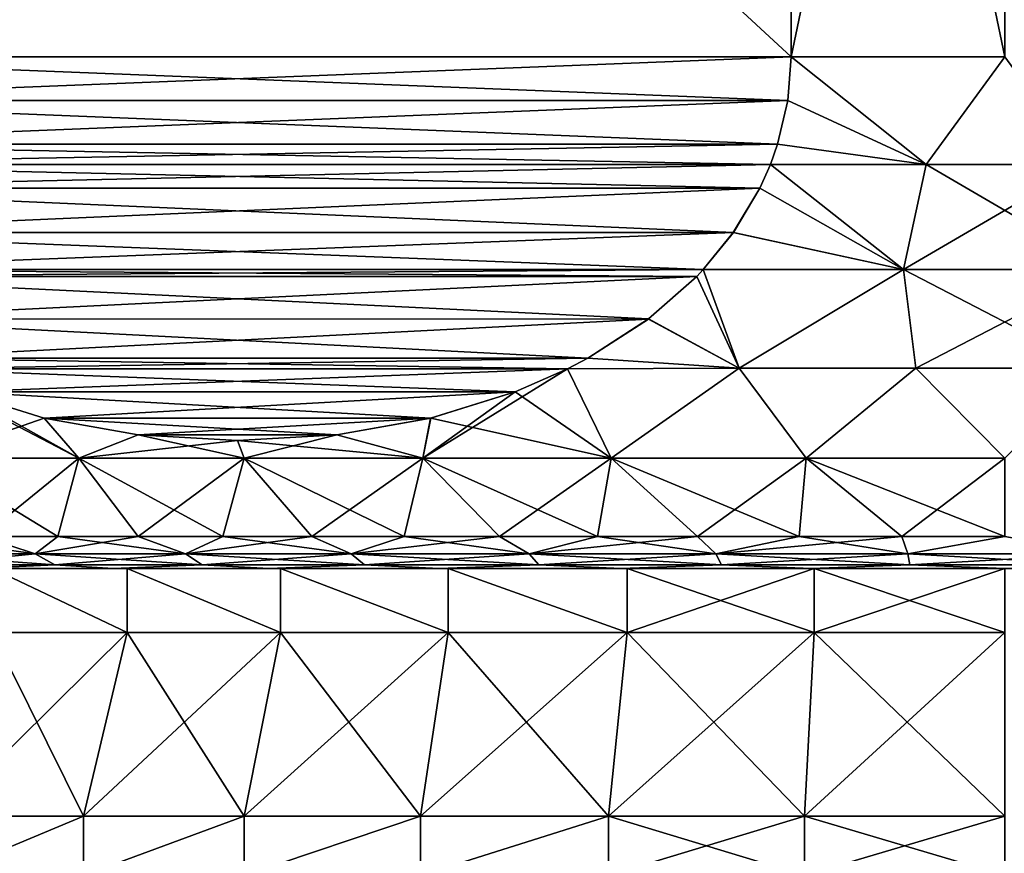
# Model space of a CAD drawing. Header units: metres. Extents: x -128 to 173, y -23 to 79.
# Tile 68 of 129: x 68.8 to 76.5, y 28.87 to 35.39. Entities that reach past the tile are written whole.
import ezdxf

# ---------------------------------------------------------------- set-up
doc = ezdxf.new("R2010")
doc.units = ezdxf.units.M
doc.layers.add('solid_ORA_153_SW0001', color=7, linetype='CONTINUOUS')

msp = doc.modelspace()

# ---------------------------------------------------------------- linework, layer by layer
at = {"layer": 'solid_ORA_153_SW0001'}
for points in [[(74.830124, 35.099998, -12.892304), (66.169876, 43.099998, -7.892305), (74.830124, 43.099998, -12.892304)], [(74.830124, 35.099998, -12.892304), (66.169876, 35.099998, -7.892305), (66.169876, 43.099998, -7.892305)], [(66.169876, 35.099998, 7.892305), (74.830124, 43.099998, 12.892304), (66.169876, 43.099998, 7.892305)], [(74.830124, 35.099998, 12.892304), (74.830124, 43.099998, 12.892304), (66.169876, 35.099998, 7.892305)], [(74.830124, 35.099998, -12.892304), (74.830124, 43.099998, -12.892304), (76.5, 43.099998, -13)], [(74.830124, 35.099998, -12.892304), (76.5, 43.099998, -13), (76.5, 35.099998, -13)], [(76.5, 35.099998, 13), (76.5, 43.099998, 13), (74.830124, 43.099998, 12.892304)], [(76.5, 35.099998, 13), (74.830124, 43.099998, 12.892304), (74.830124, 35.099998, 12.892304)], [(74.803864, 34.759113, -12.877142), (66.196136, 34.759083, -7.90747), (66.169876, 35.099998, -7.892305)], [(74.803864, 34.759113, -12.877142), (66.169876, 35.099998, -7.892305), (74.830124, 35.099998, -12.892304)], [(74.830124, 35.099998, 12.892304), (66.169876, 35.099998, 7.892305), (66.196136, 34.759102, 7.907468)], [(74.803856, 34.759079, 12.877139), (74.830124, 35.099998, 12.892304), (66.196136, 34.759102, 7.907468)], [(74.803856, 34.759079, 12.877139), (75.884415, 34.258507, 12.914017), (74.830124, 35.099998, 12.892304)], [(75.884407, 34.258507, -12.914017), (74.803864, 34.759113, -12.877142), (74.830124, 35.099998, -12.892304)], [(75.884407, 34.258507, -12.914017), (74.830124, 35.099998, -12.892304), (76.5, 35.099998, -13)], [(75.884415, 34.258507, 12.914017), (76.5, 35.099998, 13), (74.830124, 35.099998, 12.892304)], [(77.115585, 34.258507, -12.914017), (75.884407, 34.258507, -12.914017), (76.5, 35.099998, -13)], [(75.884415, 34.258507, 12.914017), (77.115593, 34.258507, 12.914017), (76.5, 35.099998, 13)], [(74.723419, 34.416821, -12.830697), (66.196136, 34.759083, -7.90747), (74.803864, 34.759113, -12.877142)], [(74.803856, 34.759079, 12.877139), (66.196136, 34.759102, 7.907468), (66.276581, 34.416813, 7.953914)], [(74.723419, 34.416821, -12.830697), (66.276543, 34.416935, -7.953891), (66.196136, 34.759083, -7.90747)], [(74.803856, 34.759079, 12.877139), (66.276581, 34.416813, 7.953914), (74.723457, 34.416931, 12.830717)], [(75.884407, 34.258507, -12.914017), (74.723419, 34.416821, -12.830697), (74.803864, 34.759113, -12.877142)], [(74.803856, 34.759079, 12.877139), (74.723457, 34.416931, 12.830717), (75.884415, 34.258507, 12.914017)], [(74.667114, 34.259052, -12.798191), (66.332863, 34.259098, -7.986408), (66.276543, 34.416935, -7.953891)], [(74.667114, 34.259052, -12.798191), (66.276543, 34.416935, -7.953891), (74.723419, 34.416821, -12.830697)], [(74.723457, 34.416931, 12.830717), (66.276581, 34.416813, 7.953914), (66.332886, 34.259052, 7.986418)], [(74.723457, 34.416931, 12.830717), (66.332886, 34.259052, 7.986418), (74.667137, 34.259098, 12.798202)], [(75.884407, 34.258507, -12.914017), (74.667114, 34.259052, -12.798191), (74.723419, 34.416821, -12.830697)], [(74.723457, 34.416931, 12.830717), (74.667137, 34.259098, 12.798202), (75.884415, 34.258507, 12.914017)], [(74.583824, 34.072521, -12.750104), (66.416039, 34.072784, -8.034431), (66.332863, 34.259098, -7.986408)], [(74.583824, 34.072521, -12.750104), (66.332863, 34.259098, -7.986408), (74.667114, 34.259052, -12.798191)], [(74.667137, 34.259098, 12.798202), (66.332886, 34.259052, 7.986418), (66.416176, 34.072517, 8.034507)], [(74.583954, 34.072777, 12.750177), (74.667137, 34.259098, 12.798202), (66.416176, 34.072517, 8.034507)], [(75.707764, 33.43782, -12.690925), (74.583824, 34.072521, -12.750104), (74.667114, 34.259052, -12.798191)], [(75.707817, 33.43782, 12.690928), (74.667137, 34.259098, 12.798202), (74.583954, 34.072777, 12.750177)], [(75.707764, 33.43782, -12.690925), (74.667114, 34.259052, -12.798191), (75.884407, 34.258507, -12.914017)], [(75.707817, 33.43782, 12.690928), (75.884415, 34.258507, 12.914017), (74.667137, 34.259098, 12.798202)], [(75.707764, 33.43782, -12.690925), (75.884407, 34.258507, -12.914017), (77.115585, 34.258507, -12.914017)], [(77.292183, 33.43782, -12.690928), (75.707764, 33.43782, -12.690925), (77.115585, 34.258507, -12.914017)], [(75.707817, 33.43782, 12.690928), (77.292236, 33.43782, 12.690925), (75.884415, 34.258507, 12.914017)], [(77.292236, 33.43782, 12.690925), (77.115593, 34.258507, 12.914017), (75.884415, 34.258507, 12.914017)], [(74.583824, 34.072521, -12.750104), (66.623009, 33.727226, -8.153922), (66.416039, 34.072784, -8.034431)], [(74.376984, 33.727215, 12.630683), (74.583954, 34.072777, 12.750177), (66.416176, 34.072517, 8.034507)], [(74.376984, 33.727215, 12.630683), (66.416176, 34.072517, 8.034507), (66.623276, 33.726845, 8.154078)], [(74.376724, 33.726845, -12.630531), (66.623009, 33.727226, -8.153922), (74.583824, 34.072521, -12.750104)], [(75.707764, 33.43782, -12.690925), (74.376724, 33.726845, -12.630531), (74.583824, 34.072521, -12.750104)], [(74.376984, 33.727215, 12.630683), (75.707817, 33.43782, 12.690928), (74.583954, 34.072777, 12.750177)], [(74.142319, 33.437962, -12.495199), (66.857704, 33.437935, -8.289424), (66.623009, 33.727226, -8.153922)], [(74.142319, 33.437962, -12.495199), (66.623009, 33.727226, -8.153922), (74.376724, 33.726845, -12.630531)], [(74.376984, 33.727215, 12.630683), (66.623276, 33.726845, 8.154078), (66.857681, 33.437958, 8.289411)], [(74.376984, 33.727215, 12.630683), (66.857681, 33.437958, 8.289411), (74.142296, 33.437935, 12.495186)], [(74.376984, 33.727215, 12.630683), (74.142296, 33.437935, 12.495186), (75.707817, 33.43782, 12.690928)], [(75.707764, 33.43782, -12.690925), (74.142319, 33.437962, -12.495199), (74.376724, 33.726845, -12.630531)], [(74.142296, 33.437935, 12.495186), (66.857681, 33.437958, 8.289411), (66.909714, 33.383003, 8.319451)], [(74.090286, 33.383003, -12.465157), (66.857704, 33.437935, -8.289424), (74.142319, 33.437962, -12.495199)], [(74.090286, 33.383003, -12.465157), (66.909248, 33.38348, -8.319185), (66.857704, 33.437935, -8.289424)], [(74.090736, 33.383469, 12.465418), (74.142296, 33.437935, 12.495186), (66.909714, 33.383003, 8.319451)], [(74.090286, 33.383003, -12.465157), (74.142319, 33.437962, -12.495199), (74.423477, 32.664928, -12.191391)], [(74.090736, 33.383469, 12.465418), (74.423401, 32.664928, 12.191378), (74.142296, 33.437935, 12.495186)], [(74.142296, 33.437935, 12.495186), (74.423401, 32.664928, 12.191378), (75.707817, 33.43782, 12.690928)], [(75.707764, 33.43782, -12.690925), (74.423477, 32.664928, -12.191391), (74.142319, 33.437962, -12.495199)], [(75.707817, 33.43782, 12.690928), (74.423401, 32.664928, 12.191378), (75.804848, 32.664928, 12.347418)], [(75.707764, 33.43782, -12.690925), (75.804924, 32.664928, -12.347423), (74.423477, 32.664928, -12.191391)], [(77.292183, 33.43782, -12.690928), (75.804924, 32.664928, -12.347423), (75.707764, 33.43782, -12.690925)], [(75.707817, 33.43782, 12.690928), (75.804848, 32.664928, 12.347418), (77.195076, 32.664928, 12.347423)], [(75.707817, 33.43782, 12.690928), (77.195076, 32.664928, 12.347423), (77.292236, 33.43782, 12.690925)], [(77.292183, 33.43782, -12.690928), (77.195152, 32.664928, -12.347418), (75.804924, 32.664928, -12.347423)], [(74.090286, 33.383003, -12.465157), (67.286316, 33.050518, -8.536882), (66.909248, 33.38348, -8.319185)], [(73.713669, 33.050507, 12.247718), (74.090736, 33.383469, 12.465418), (66.909714, 33.383003, 8.319451)], [(73.713669, 33.050507, 12.247718), (66.909714, 33.383003, 8.319451), (67.287064, 33.049953, 8.537313)], [(73.712936, 33.04995, -12.247293), (67.286316, 33.050518, -8.536882), (74.090286, 33.383003, -12.465157)], [(73.712936, 33.04995, -12.247293), (74.090286, 33.383003, -12.465157), (74.423477, 32.664928, -12.191391)], [(73.713669, 33.050507, 12.247718), (74.423401, 32.664928, 12.191378), (74.090736, 33.383469, 12.465418)], [(73.712936, 33.04995, -12.247293), (67.75959, 32.744148, -8.81013), (67.286316, 33.050518, -8.536882)], [(73.713669, 33.050507, 12.247718), (67.287064, 33.049953, 8.537313), (73.240387, 32.744137, 11.97447)], [(73.240387, 32.744137, 11.97447), (67.287064, 33.049953, 8.537313), (67.760468, 32.743668, 8.810633)], [(73.239525, 32.74366, -11.973969), (67.75959, 32.744148, -8.81013), (73.712936, 33.04995, -12.247293)], [(73.239525, 32.74366, -11.973969), (73.712936, 33.04995, -12.247293), (74.423477, 32.664928, -12.191391)], [(73.713669, 33.050507, 12.247718), (73.240387, 32.744137, 11.97447), (74.423401, 32.664928, 12.191378)], [(67.75959, 32.744148, -8.81013), (73.081139, 32.660652, -11.882527), (67.918877, 32.660645, -8.902094)], [(73.239525, 32.74366, -11.973969), (73.081139, 32.660652, -11.882527), (67.75959, 32.744148, -8.81013)], [(73.240387, 32.744137, 11.97447), (67.760468, 32.743668, 8.810633), (67.918861, 32.660652, 8.902082)], [(73.240387, 32.744137, 11.97447), (67.918861, 32.660652, 8.902082), (73.081123, 32.660645, 11.882516)], [(73.240387, 32.744137, 11.97447), (73.081123, 32.660645, 11.882516), (74.423401, 32.664928, 12.191378)], [(73.239525, 32.74366, -11.973969), (74.423477, 32.664928, -12.191391), (73.081139, 32.660652, -11.882527)], [(73.081123, 32.660645, 11.882516), (67.918861, 32.660652, 8.902082), (68.329872, 32.480404, 9.139382)], [(69.260162, 31.962067, 9.43514), (68.329872, 32.480404, 9.139382), (67.918861, 32.660652, 8.902082)], [(68.090569, 31.962067, 8.409432), (69.260162, 31.962067, 9.43514), (67.918861, 32.660652, 8.902082)], [(67.918877, 32.660645, -8.902094), (73.081139, 32.660652, -11.882527), (72.670113, 32.4804, -11.645221)], [(67.918877, 32.660645, -8.902094), (72.670113, 32.4804, -11.645221), (68.329033, 32.480728, -9.138896)], [(73.081123, 32.660645, 11.882516), (68.329872, 32.480404, 9.139382), (72.670952, 32.480721, 11.645702)], [(73.081139, 32.660652, -11.882527), (73.421936, 31.962067, -11.487498), (71.948845, 31.962067, -10.987453)], [(72.670113, 32.4804, -11.645221), (73.081139, 32.660652, -11.882527), (71.948845, 31.962067, -10.987453)], [(73.421936, 31.962067, 11.487498), (73.081123, 32.660645, 11.882516), (72.670952, 32.480721, 11.645702)], [(73.421936, 31.962067, 11.487498), (74.423401, 32.664928, 12.191378), (73.081123, 32.660645, 11.882516)], [(73.081139, 32.660652, -11.882527), (74.423477, 32.664928, -12.191391), (73.421936, 31.962067, -11.487498)], [(74.423477, 32.664928, -12.191391), (74.947685, 31.962067, -11.790989), (73.421936, 31.962067, -11.487498)], [(73.421936, 31.962067, 11.487498), (74.947685, 31.962067, 11.790989), (74.423401, 32.664928, 12.191378)], [(74.947685, 31.962067, 11.790989), (75.804848, 32.664928, 12.347418), (74.423401, 32.664928, 12.191378)], [(74.423477, 32.664928, -12.191391), (75.804924, 32.664928, -12.347423), (74.947685, 31.962067, -11.790989)], [(75.804924, 32.664928, -12.347423), (76.5, 31.962067, -11.892734), (74.947685, 31.962067, -11.790989)], [(74.947685, 31.962067, 11.790989), (76.5, 31.962067, 11.892734), (75.804848, 32.664928, 12.347418)], [(76.5, 31.962067, 11.892734), (77.195076, 32.664928, 12.347423), (75.804848, 32.664928, 12.347418)], [(75.804924, 32.664928, -12.347423), (77.195152, 32.664928, -12.347418), (76.5, 31.962067, -11.892734)], [(68.329033, 32.480728, -9.138896), (68.989059, 32.276047, -9.519963), (68.090569, 31.962067, -8.409432)], [(68.329033, 32.480728, -9.138896), (72.670113, 32.4804, -11.645221), (68.989059, 32.276047, -9.519963)], [(72.670952, 32.480721, 11.645702), (68.329872, 32.480404, 9.139382), (72.010918, 32.276043, 11.264633)], [(72.010918, 32.276043, 11.264633), (68.329872, 32.480404, 9.139382), (68.989906, 32.275841, 9.520452)], [(69.260162, 31.962067, 9.43514), (68.989906, 32.275841, 9.520452), (68.329872, 32.480404, 9.139382)], [(68.989059, 32.276047, -9.519963), (72.670113, 32.4804, -11.645221), (72.010078, 32.275837, -11.264147)], [(72.010078, 32.275837, -11.264147), (72.670113, 32.4804, -11.645221), (71.948845, 31.962067, -10.987453)], [(73.421936, 31.962067, 11.487498), (72.670952, 32.480721, 11.645702), (72.010918, 32.276043, 11.264633)], [(68.989059, 32.276047, -9.519963), (69.260162, 31.962067, -9.43514), (68.090569, 31.962067, -8.409432)], [(68.989059, 32.276047, -9.519963), (69.723145, 32.145172, -9.943788), (69.260162, 31.962067, -9.43514)], [(68.989059, 32.276047, -9.519963), (72.010078, 32.275837, -11.264147), (69.723145, 32.145172, -9.943788)], [(72.010918, 32.276043, 11.264633), (68.989906, 32.275841, 9.520452), (71.276833, 32.145172, 10.840807)], [(71.276833, 32.145172, 10.840807), (68.989906, 32.275841, 9.520452), (69.723984, 32.145073, 9.94427)], [(69.260162, 31.962067, 9.43514), (69.723984, 32.145073, 9.94427), (68.989906, 32.275841, 9.520452)], [(69.723145, 32.145172, -9.943788), (72.010078, 32.275837, -11.264147), (71.275993, 32.145069, -10.840325)], [(71.275993, 32.145069, -10.840325), (72.010078, 32.275837, -11.264147), (71.948845, 31.962067, -10.987453)], [(71.948845, 31.962067, 10.987453), (72.010918, 32.276043, 11.264633), (71.276833, 32.145172, 10.840807)], [(71.948845, 31.962067, 10.987453), (73.421936, 31.962067, 11.487498), (72.010918, 32.276043, 11.264633)], [(69.723145, 32.145172, -9.943788), (70.499512, 32.099998, -10.392025), (69.260162, 31.962067, -9.43514)], [(69.260162, 31.962067, 9.43514), (70.553635, 31.962067, 10.299409), (69.723984, 32.145073, 9.94427)], [(69.723145, 32.145172, -9.943788), (71.275993, 32.145069, -10.840325), (70.499512, 32.099998, -10.392025)], [(71.276833, 32.145172, 10.840807), (69.723984, 32.145073, 9.94427), (70.500458, 32.099998, 10.39257)], [(70.553635, 31.962067, 10.299409), (70.500458, 32.099998, 10.39257), (69.723984, 32.145073, 9.94427)], [(70.499512, 32.099998, -10.392025), (71.275993, 32.145069, -10.840325), (70.553635, 31.962067, -10.299409)], [(71.948845, 31.962067, 10.987453), (71.276833, 32.145172, 10.840807), (70.500458, 32.099998, 10.39257)], [(71.275993, 32.145069, -10.840325), (71.948845, 31.962067, -10.987453), (70.553635, 31.962067, -10.299409)], [(70.499512, 32.099998, -10.392025), (70.553635, 31.962067, -10.299409), (69.260162, 31.962067, -9.43514)], [(70.553635, 31.962067, 10.299409), (71.948845, 31.962067, 10.987453), (70.500458, 32.099998, 10.39257)], [(68.504616, 31.35, -7.995396), (68.090569, 31.962067, -8.409432), (69.260162, 31.962067, -9.43514)], [(69.095375, 31.35, 8.545411), (69.260162, 31.962067, 9.43514), (68.090569, 31.962067, 8.409432)], [(68.504616, 31.35, 7.995397), (69.095375, 31.35, 8.545411), (68.090569, 31.962067, 8.409432)], [(69.095375, 31.35, -8.54541), (68.504616, 31.35, -7.995396), (69.260162, 31.962067, -9.43514)], [(69.723862, 31.35, -9.051877), (69.095375, 31.35, -8.54541), (69.260162, 31.962067, -9.43514)], [(69.095375, 31.35, 8.545411), (69.723862, 31.35, 9.051877), (69.260162, 31.962067, 9.43514)], [(69.723862, 31.35, -9.051877), (69.260162, 31.962067, -9.43514), (70.553635, 31.962067, -10.299409)], [(70.386879, 31.35, 9.512218), (70.553635, 31.962067, 10.299409), (69.260162, 31.962067, 9.43514)], [(69.723862, 31.35, 9.051877), (70.386879, 31.35, 9.512218), (69.260162, 31.962067, 9.43514)], [(70.386879, 31.35, -9.512217), (69.723862, 31.35, -9.051877), (70.553635, 31.962067, -10.299409)], [(71.081047, 31.35, -9.924085), (70.386879, 31.35, -9.512217), (70.553635, 31.962067, -10.299409)], [(70.386879, 31.35, 9.512218), (71.081047, 31.35, 9.924085), (70.553635, 31.962067, 10.299409)], [(71.081047, 31.35, -9.924085), (70.553635, 31.962067, -10.299409), (71.948845, 31.962067, -10.987453)], [(71.802826, 31.35, 10.285382), (71.948845, 31.962067, 10.987453), (70.553635, 31.962067, 10.299409)], [(71.081047, 31.35, 9.924085), (71.802826, 31.35, 10.285382), (70.553635, 31.962067, 10.299409)], [(71.802826, 31.35, -10.285382), (71.081047, 31.35, -9.924085), (71.948845, 31.962067, -10.987453)], [(72.548546, 31.35, -10.594269), (71.802826, 31.35, -10.285382), (71.948845, 31.962067, -10.987453)], [(71.802826, 31.35, 10.285382), (72.548546, 31.35, 10.594269), (71.948845, 31.962067, 10.987453)], [(72.548546, 31.35, -10.594269), (71.948845, 31.962067, -10.987453), (73.421936, 31.962067, -11.487498)], [(73.3144, 31.35, 10.84917), (73.421936, 31.962067, 11.487498), (71.948845, 31.962067, 10.987453)], [(72.548546, 31.35, 10.594269), (73.3144, 31.35, 10.84917), (71.948845, 31.962067, 10.987453)], [(73.3144, 31.35, -10.849169), (72.548546, 31.35, -10.594269), (73.421936, 31.962067, -11.487498)], [(74.096489, 31.35, -11.048785), (73.3144, 31.35, -10.849169), (73.421936, 31.962067, -11.487498)], [(73.3144, 31.35, 10.84917), (74.096489, 31.35, 11.048785), (73.421936, 31.962067, 11.487498)], [(74.096489, 31.35, -11.048785), (73.421936, 31.962067, -11.487498), (74.947685, 31.962067, -11.790989)], [(74.890823, 31.35, 11.192099), (74.947685, 31.962067, 11.790989), (73.421936, 31.962067, 11.487498)], [(74.096489, 31.35, 11.048785), (74.890823, 31.35, 11.192099), (73.421936, 31.962067, 11.487498)], [(74.890823, 31.35, -11.192099), (74.096489, 31.35, -11.048785), (74.947685, 31.962067, -11.790989)], [(75.693352, 31.35, -11.278379), (74.890823, 31.35, -11.192099), (74.947685, 31.962067, -11.790989)], [(74.890823, 31.35, 11.192099), (75.693359, 31.35, 11.278379), (74.947685, 31.962067, 11.790989)], [(75.693352, 31.35, -11.278379), (74.947685, 31.962067, -11.790989), (76.5, 31.962067, -11.892734)], [(76.5, 31.35, 11.307189), (76.5, 31.962067, 11.892734), (74.947685, 31.962067, 11.790989)], [(75.693359, 31.35, 11.278379), (76.5, 31.35, 11.307189), (74.947685, 31.962067, 11.790989)], [(76.5, 31.35, -11.307189), (75.693352, 31.35, -11.278379), (76.5, 31.962067, -11.892734)], [(67.882347, 31.213961, -7.010983), (68.504616, 31.35, -7.995396), (68.917274, 31.213961, -8.11912)], [(68.917274, 31.213961, 8.11912), (67.954597, 31.35, 7.404637), (67.882347, 31.213961, 7.010983)], [(68.917274, 31.213961, 8.11912), (68.504616, 31.35, 7.995397), (67.954597, 31.35, 7.404637)], [(68.917274, 31.213961, -8.11912), (68.504616, 31.35, -7.995396), (69.095375, 31.35, -8.54541)], [(68.917274, 31.213961, 8.11912), (69.095375, 31.35, 8.545411), (68.504616, 31.35, 7.995397)], [(68.917274, 31.213961, -8.11912), (69.095375, 31.35, -8.54541), (69.723862, 31.35, -9.051877)], [(68.917274, 31.213961, -8.11912), (69.723862, 31.35, -9.051877), (70.093452, 31.213961, -9.076013)], [(70.093452, 31.213961, 9.076013), (69.095375, 31.35, 8.545411), (68.917274, 31.213961, 8.11912)], [(70.093452, 31.213961, 9.076013), (69.723862, 31.35, 9.051877), (69.095375, 31.35, 8.545411)], [(70.093452, 31.213961, -9.076013), (69.723862, 31.35, -9.051877), (70.386879, 31.35, -9.512217)], [(70.093452, 31.213961, 9.076013), (70.386879, 31.35, 9.512218), (69.723862, 31.35, 9.051877)], [(70.093452, 31.213961, -9.076013), (70.386879, 31.35, -9.512217), (71.081047, 31.35, -9.924085)], [(70.093452, 31.213961, -9.076013), (71.081047, 31.35, -9.924085), (71.388969, 31.213961, -9.863836)], [(71.388969, 31.213961, 9.863836), (70.386879, 31.35, 9.512218), (70.093452, 31.213961, 9.076013)], [(71.388969, 31.213961, 9.863836), (71.081047, 31.35, 9.924085), (70.386879, 31.35, 9.512218)], [(71.388969, 31.213961, -9.863836), (71.081047, 31.35, -9.924085), (71.802826, 31.35, -10.285382)], [(71.388969, 31.213961, 9.863836), (71.802826, 31.35, 10.285382), (71.081047, 31.35, 9.924085)], [(71.388969, 31.213961, -9.863836), (71.802826, 31.35, -10.285382), (72.548546, 31.35, -10.594269)], [(71.388969, 31.213961, -9.863836), (72.548546, 31.35, -10.594269), (72.779701, 31.213961, -10.467916)], [(72.779701, 31.213961, 10.467916), (71.802826, 31.35, 10.285382), (71.388969, 31.213961, 9.863836)], [(72.779701, 31.213961, 10.467916), (72.548546, 31.35, 10.594269), (71.802826, 31.35, 10.285382)], [(72.779701, 31.213961, -10.467916), (72.548546, 31.35, -10.594269), (73.3144, 31.35, -10.849169)], [(72.779701, 31.213961, 10.467916), (73.3144, 31.35, 10.84917), (72.548546, 31.35, 10.594269)], [(72.779701, 31.213961, -10.467916), (73.3144, 31.35, -10.849169), (74.096489, 31.35, -11.048785)], [(72.779701, 31.213961, -10.467916), (74.096489, 31.35, -11.048785), (74.239731, 31.213961, -10.876998)], [(74.239731, 31.213961, 10.876998), (73.3144, 31.35, 10.84917), (72.779701, 31.213961, 10.467916)], [(74.239731, 31.213961, 10.876998), (74.096489, 31.35, 11.048785), (73.3144, 31.35, 10.84917)], [(74.239731, 31.213961, -10.876998), (74.096489, 31.35, -11.048785), (74.890823, 31.35, -11.192099)], [(74.239731, 31.213961, 10.876998), (74.890823, 31.35, 11.192099), (74.096489, 31.35, 11.048785)], [(74.239731, 31.213961, -10.876998), (74.890823, 31.35, -11.192099), (75.693352, 31.35, -11.278379)], [(74.239731, 31.213961, -10.876998), (75.693352, 31.35, -11.278379), (75.741867, 31.213961, -11.083462)], [(75.741867, 31.213961, 11.083462), (74.890823, 31.35, 11.192099), (74.239731, 31.213961, 10.876998)], [(75.741867, 31.213961, 11.083462), (75.693359, 31.35, 11.278379), (74.890823, 31.35, 11.192099)], [(75.741867, 31.213961, -11.083462), (75.693352, 31.35, -11.278379), (76.5, 31.35, -11.307189)], [(75.741867, 31.213961, 11.083462), (76.5, 31.35, 11.307189), (75.693359, 31.35, 11.278379)], [(75.741867, 31.213961, -11.083462), (76.5, 31.35, -11.307189), (77.258133, 31.213961, -11.083462)], [(77.258133, 31.213961, 11.083462), (76.5, 31.35, 11.307189), (75.741867, 31.213961, 11.083462)], [(67.882347, 31.213961, -7.010983), (68.917274, 31.213961, -8.11912), (68.056892, 31.12888, -6.868975)], [(67.882347, 31.213961, 7.010983), (68.056892, 31.12888, 6.868975), (69.070862, 31.12888, 7.954667)], [(68.917274, 31.213961, 8.11912), (67.882347, 31.213961, 7.010983), (69.070862, 31.12888, 7.954667)], [(68.917274, 31.213961, -8.11912), (69.070862, 31.12888, -7.954667), (68.056892, 31.12888, -6.868975)], [(68.917274, 31.213961, -8.11912), (70.093452, 31.213961, -9.076013), (69.070862, 31.12888, -7.954667)], [(68.917274, 31.213961, 8.11912), (69.070862, 31.12888, 7.954667), (70.223213, 31.12888, 8.892178)], [(70.093452, 31.213961, 9.076013), (68.917274, 31.213961, 8.11912), (70.223213, 31.12888, 8.892178)], [(70.093452, 31.213961, -9.076013), (70.223213, 31.12888, -8.892178), (69.070862, 31.12888, -7.954667)], [(70.093452, 31.213961, -9.076013), (71.388969, 31.213961, -9.863836), (70.223213, 31.12888, -8.892178)], [(70.093452, 31.213961, 9.076013), (70.223213, 31.12888, 8.892178), (71.492493, 31.12888, 9.664043)], [(71.388969, 31.213961, 9.863836), (70.093452, 31.213961, 9.076013), (71.492493, 31.12888, 9.664043)], [(71.388969, 31.213961, -9.863836), (71.492493, 31.12888, -9.664043), (70.223213, 31.12888, -8.892178)], [(71.388969, 31.213961, -9.863836), (72.779701, 31.213961, -10.467916), (71.492493, 31.12888, -9.664043)], [(71.388969, 31.213961, 9.863836), (71.492493, 31.12888, 9.664043), (72.855057, 31.12888, 10.255887)], [(72.779701, 31.213961, 10.467916), (71.388969, 31.213961, 9.863836), (72.855057, 31.12888, 10.255887)], [(72.779701, 31.213961, -10.467916), (72.855057, 31.12888, -10.255887), (71.492493, 31.12888, -9.664043)], [(72.779701, 31.213961, -10.467916), (74.239731, 31.213961, -10.876998), (72.855057, 31.12888, -10.255887)], [(72.779701, 31.213961, 10.467916), (72.855057, 31.12888, 10.255887), (74.285515, 31.12888, 10.656683)], [(74.239731, 31.213961, 10.876998), (72.779701, 31.213961, 10.467916), (74.285515, 31.12888, 10.656683)], [(74.239731, 31.213961, -10.876998), (74.285515, 31.12888, -10.656683), (72.855057, 31.12888, -10.255887)], [(74.239731, 31.213961, -10.876998), (75.741867, 31.213961, -11.083462), (74.285515, 31.12888, -10.656683)], [(74.239731, 31.213961, 10.876998), (74.285515, 31.12888, 10.656683), (75.757225, 31.12888, 10.858965)], [(75.741867, 31.213961, 11.083462), (74.239731, 31.213961, 10.876998), (75.757225, 31.12888, 10.858965)], [(75.741867, 31.213961, -11.083462), (75.757225, 31.12888, -10.858965), (74.285515, 31.12888, -10.656683)], [(75.741867, 31.213961, -11.083462), (77.258133, 31.213961, -11.083462), (75.757225, 31.12888, -10.858965)], [(75.741867, 31.213961, 11.083462), (75.757225, 31.12888, 10.858965), (77.242775, 31.12888, 10.858965)], [(77.258133, 31.213961, 11.083462), (75.741867, 31.213961, 11.083462), (77.242775, 31.12888, 10.858965)], [(77.258133, 31.213961, -11.083462), (77.242775, 31.12888, -10.858965), (75.757225, 31.12888, -10.858965)], [(68.056892, 31.12888, -6.868975), (69.070862, 31.12888, -7.954667), (68.455109, 31.1, -6.972216)], [(69.070862, 31.12888, 7.954667), (68.056892, 31.12888, 6.868975), (68.455139, 31.1, 6.972244)], [(69.070862, 31.12888, -7.954667), (69.529091, 31.1, -8.046021), (68.455109, 31.1, -6.972216)], [(69.070862, 31.12888, 7.954667), (68.455139, 31.1, 6.972244), (69.529121, 31.1, 8.046045)], [(69.070862, 31.12888, -7.954667), (70.223213, 31.12888, -8.892178), (69.529091, 31.1, -8.046021)], [(70.223213, 31.12888, 8.892178), (69.070862, 31.12888, 7.954667), (69.529121, 31.1, 8.046045)], [(70.223213, 31.12888, -8.892178), (70.744965, 31.1, -8.956093), (69.529091, 31.1, -8.046021)], [(70.223213, 31.12888, 8.892178), (69.529121, 31.1, 8.046045), (70.744995, 31.1, 8.956113)], [(70.223213, 31.12888, -8.892178), (71.492493, 31.12888, -9.664043), (70.744965, 31.1, -8.956093)], [(71.492493, 31.12888, 9.664043), (70.223213, 31.12888, 8.892178), (70.744995, 31.1, 8.956113)], [(71.492493, 31.12888, -9.664043), (72.078003, 31.1, -9.6839), (70.744965, 31.1, -8.956093)], [(71.492493, 31.12888, 9.664043), (70.744995, 31.1, 8.956113), (72.078033, 31.1, 9.683915)], [(71.492493, 31.12888, -9.664043), (72.855057, 31.12888, -10.255887), (72.078003, 31.1, -9.6839)], [(72.855057, 31.12888, 10.255887), (71.492493, 31.12888, 9.664043), (72.078033, 31.1, 9.683915)], [(72.855057, 31.12888, -10.255887), (73.50103, 31.1, -10.214605), (72.078003, 31.1, -9.6839)], [(72.855057, 31.12888, 10.255887), (72.078033, 31.1, 9.683915), (73.50106, 31.1, 10.214616)], [(72.855057, 31.12888, -10.255887), (74.285515, 31.12888, -10.656683), (73.50103, 31.1, -10.214605)], [(74.285515, 31.12888, 10.656683), (72.855057, 31.12888, 10.255887), (73.50106, 31.1, 10.214616)], [(74.285515, 31.12888, -10.656683), (74.985085, 31.1, -10.537411), (73.50103, 31.1, -10.214605)], [(74.285515, 31.12888, 10.656683), (73.50106, 31.1, 10.214616), (74.985123, 31.1, 10.537416)], [(74.285515, 31.12888, -10.656683), (75.757225, 31.12888, -10.858965), (74.985085, 31.1, -10.537411)], [(75.757225, 31.12888, 10.858965), (74.285515, 31.12888, 10.656683), (74.985123, 31.1, 10.537416)], [(75.757225, 31.12888, -10.858965), (76.499985, 31.1, -10.64575), (74.985085, 31.1, -10.537411)], [(75.757225, 31.12888, 10.858965), (74.985123, 31.1, 10.537416), (76.500015, 31.1, 10.64575)], [(75.757225, 31.12888, -10.858965), (77.242775, 31.12888, -10.858965), (76.499985, 31.1, -10.64575)], [(77.242775, 31.12888, 10.858965), (75.757225, 31.12888, 10.858965), (76.500015, 31.1, 10.64575)], [(68.455109, 31.1, -6.972216), (69.638687, 31.1, -7.918355), (68.581619, 31.1, -6.86129)], [(68.455109, 31.1, -6.972216), (69.529091, 31.1, -8.046021), (69.638687, 31.1, -7.918355)], [(68.455139, 31.1, 6.972244), (68.581619, 31.1, 6.86129), (69.638687, 31.1, 7.918355)], [(69.529121, 31.1, 8.046045), (68.455139, 31.1, 6.972244), (69.638687, 31.1, 7.918355)], [(68.581619, 31.1, 6.86129), (68.581566, 30.6, 6.861223), (69.638618, 30.6, 7.918301)], [(68.581619, 31.1, -6.86129), (69.638618, 30.6, -7.918301), (68.581566, 30.6, -6.861223)], [(69.638687, 31.1, 7.918355), (68.581619, 31.1, 6.86129), (69.638618, 30.6, 7.918301)], [(68.581619, 31.1, -6.86129), (69.638687, 31.1, -7.918355), (69.638618, 30.6, -7.918301)], [(69.529091, 31.1, -8.046021), (70.835426, 31.1, -8.814225), (69.638687, 31.1, -7.918355)], [(69.529091, 31.1, -8.046021), (70.744965, 31.1, -8.956093), (70.835426, 31.1, -8.814225)], [(69.529121, 31.1, 8.046045), (69.638687, 31.1, 7.918355), (70.835426, 31.1, 8.814225)], [(70.744995, 31.1, 8.956113), (69.529121, 31.1, 8.046045), (70.835426, 31.1, 8.814225)], [(69.638687, 31.1, 7.918355), (69.638618, 30.6, 7.918301), (70.835365, 30.6, 8.814186)], [(69.638687, 31.1, -7.918355), (70.835365, 30.6, -8.814186), (69.638618, 30.6, -7.918301)], [(70.835426, 31.1, 8.814225), (69.638687, 31.1, 7.918355), (70.835365, 30.6, 8.814186)], [(69.638687, 31.1, -7.918355), (70.835426, 31.1, -8.814225), (70.835365, 30.6, -8.814186)], [(70.744965, 31.1, -8.956093), (72.147476, 31.1, -9.530663), (70.835426, 31.1, -8.814225)], [(70.744965, 31.1, -8.956093), (72.078003, 31.1, -9.6839), (72.147476, 31.1, -9.530663)], [(70.744995, 31.1, 8.956113), (70.835426, 31.1, 8.814225), (72.147476, 31.1, 9.530663)], [(72.078033, 31.1, 9.683915), (70.744995, 31.1, 8.956113), (72.147476, 31.1, 9.530663)], [(70.835426, 31.1, 8.814225), (70.835365, 30.6, 8.814186), (72.147423, 30.6, 9.53064)], [(70.835426, 31.1, -8.814225), (72.147423, 30.6, -9.53064), (70.835365, 30.6, -8.814186)], [(72.147476, 31.1, 9.530663), (70.835426, 31.1, 8.814225), (72.147423, 30.6, 9.53064)], [(70.835426, 31.1, -8.814225), (72.147476, 31.1, -9.530663), (72.147423, 30.6, -9.53064)], [(72.078003, 31.1, -9.6839), (73.548141, 31.1, -10.053084), (72.147476, 31.1, -9.530663)], [(72.078003, 31.1, -9.6839), (73.50103, 31.1, -10.214605), (73.548141, 31.1, -10.053084)], [(72.078033, 31.1, 9.683915), (72.147476, 31.1, 9.530663), (73.548141, 31.1, 10.053084)], [(73.50106, 31.1, 10.214616), (72.078033, 31.1, 9.683915), (73.548141, 31.1, 10.053084)], [(72.147476, 31.1, 9.530663), (72.147423, 30.6, 9.53064), (73.548103, 30.6, 10.053074)], [(72.147476, 31.1, -9.530663), (73.548103, 30.6, -10.053074), (72.147423, 30.6, -9.53064)], [(73.548141, 31.1, 10.053084), (72.147476, 31.1, 9.530663), (73.548103, 30.6, 10.053074)], [(72.147476, 31.1, -9.530663), (73.548141, 31.1, -10.053084), (73.548103, 30.6, -10.053074)], [(73.50103, 31.1, -10.214605), (75.008896, 31.1, -10.370852), (73.548141, 31.1, -10.053084)], [(73.50103, 31.1, -10.214605), (74.985085, 31.1, -10.537411), (75.008896, 31.1, -10.370852)], [(73.50106, 31.1, 10.214616), (73.548141, 31.1, 10.053084), (75.008896, 31.1, 10.370852)], [(74.985123, 31.1, 10.537416), (73.50106, 31.1, 10.214616), (75.008896, 31.1, 10.370852)], [(73.548141, 31.1, 10.053084), (73.548103, 30.6, 10.053074), (75.008873, 30.6, 10.370851)], [(75.008896, 31.1, -10.370852), (75.008873, 30.6, -10.370851), (73.548103, 30.6, -10.053074)], [(73.548141, 31.1, -10.053084), (75.008896, 31.1, -10.370852), (73.548103, 30.6, -10.053074)], [(75.008896, 31.1, 10.370852), (73.548141, 31.1, 10.053084), (75.008873, 30.6, 10.370851)], [(74.985085, 31.1, -10.537411), (76.5, 31.1, -10.477499), (75.008896, 31.1, -10.370852)], [(74.985085, 31.1, -10.537411), (78.014877, 31.1, -10.537416), (76.5, 31.1, -10.477499)], [(74.985085, 31.1, -10.537411), (76.499985, 31.1, -10.64575), (78.014877, 31.1, -10.537416)], [(74.985123, 31.1, 10.537416), (75.008896, 31.1, 10.370852), (76.5, 31.1, 10.477499)], [(78.014915, 31.1, 10.537411), (74.985123, 31.1, 10.537416), (76.5, 31.1, 10.477499)], [(78.014915, 31.1, 10.537411), (76.500015, 31.1, 10.64575), (74.985123, 31.1, 10.537416)], [(75.008896, 31.1, 10.370852), (75.008873, 30.6, 10.370851), (76.5, 30.6, 10.4775)], [(76.5, 31.1, -10.477499), (76.5, 30.6, -10.4775), (75.008873, 30.6, -10.370851)], [(75.008896, 31.1, -10.370852), (76.5, 31.1, -10.477499), (75.008873, 30.6, -10.370851)], [(76.5, 31.1, 10.477499), (75.008896, 31.1, 10.370852), (76.5, 30.6, 10.4775)], [(68.581566, 30.6, 6.861223), (68.186684, 29.164444, 7.20339), (69.296455, 29.164444, 8.31318)], [(69.638618, 30.6, -7.918301), (69.296455, 29.164444, -8.31318), (68.186684, 29.164444, -7.20339)], [(68.581566, 30.6, -6.861223), (69.638618, 30.6, -7.918301), (68.186684, 29.164444, -7.20339)], [(69.638618, 30.6, 7.918301), (68.581566, 30.6, 6.861223), (69.296455, 29.164444, 8.31318)], [(69.638618, 30.6, 7.918301), (69.296455, 29.164444, 8.31318), (70.552872, 29.164444, 9.25374)], [(70.835365, 30.6, -8.814186), (70.552872, 29.164444, -9.25374), (69.296455, 29.164444, -8.31318)], [(69.638618, 30.6, -7.918301), (70.835365, 30.6, -8.814186), (69.296455, 29.164444, -8.31318)], [(70.835365, 30.6, 8.814186), (69.638618, 30.6, 7.918301), (70.552872, 29.164444, 9.25374)], [(70.835365, 30.6, 8.814186), (70.552872, 29.164444, 9.25374), (71.930367, 29.164444, 10.005921)], [(72.147423, 30.6, -9.53064), (71.930367, 29.164444, -10.005921), (70.552872, 29.164444, -9.25374)], [(70.835365, 30.6, -8.814186), (72.147423, 30.6, -9.53064), (70.552872, 29.164444, -9.25374)], [(72.147423, 30.6, 9.53064), (70.835365, 30.6, 8.814186), (71.930367, 29.164444, 10.005921)], [(72.147423, 30.6, 9.53064), (71.930367, 29.164444, 10.005921), (73.400894, 29.164444, 10.554408)], [(73.548103, 30.6, -10.053074), (73.400894, 29.164444, -10.554408), (71.930367, 29.164444, -10.005921)], [(72.147423, 30.6, -9.53064), (73.548103, 30.6, -10.053074), (71.930367, 29.164444, -10.005921)], [(73.548103, 30.6, 10.053074), (72.147423, 30.6, 9.53064), (73.400894, 29.164444, 10.554408)], [(73.548103, 30.6, 10.053074), (73.400894, 29.164444, 10.554408), (74.934509, 29.164444, 10.888032)], [(75.008873, 30.6, -10.370851), (74.934509, 29.164444, -10.888032), (73.400894, 29.164444, -10.554408)], [(73.548103, 30.6, -10.053074), (75.008873, 30.6, -10.370851), (73.400894, 29.164444, -10.554408)], [(75.008873, 30.6, 10.370851), (73.548103, 30.6, 10.053074), (74.934509, 29.164444, 10.888032)], [(75.008873, 30.6, 10.370851), (74.934509, 29.164444, 10.888032), (76.5, 29.164444, 11)], [(76.5, 30.6, -10.4775), (76.5, 29.164444, -11), (74.934509, 29.164444, -10.888032)], [(75.008873, 30.6, -10.370851), (76.5, 30.6, -10.4775), (74.934509, 29.164444, -10.888032)], [(76.5, 30.6, 10.4775), (75.008873, 30.6, 10.370851), (76.5, 29.164444, 11)], [(68.186752, 28.700001, 7.203469), (69.296455, 29.164444, 8.31318), (68.186684, 29.164444, 7.20339)], [(68.186752, 28.700001, -7.203469), (68.186684, 29.164444, -7.20339), (69.296455, 29.164444, -8.31318)], [(68.186752, 28.700001, 7.203469), (69.296532, 28.700001, 8.313246), (69.296455, 29.164444, 8.31318)], [(69.296532, 28.700001, -8.313246), (68.186752, 28.700001, -7.203469), (69.296455, 29.164444, -8.31318)], [(69.296532, 28.700001, 8.313246), (70.552872, 29.164444, 9.25374), (69.296455, 29.164444, 8.31318)], [(69.296532, 28.700001, -8.313246), (69.296455, 29.164444, -8.31318), (70.552872, 29.164444, -9.25374)], [(69.296532, 28.700001, 8.313246), (70.552948, 28.700001, 9.253789), (70.552872, 29.164444, 9.25374)], [(70.552948, 28.700001, -9.253789), (69.296532, 28.700001, -8.313246), (70.552872, 29.164444, -9.25374)], [(70.552948, 28.700001, 9.253789), (71.930367, 29.164444, 10.005921), (70.552872, 29.164444, 9.25374)], [(70.552948, 28.700001, -9.253789), (70.552872, 29.164444, -9.25374), (71.930367, 29.164444, -10.005921)], [(70.552948, 28.700001, 9.253789), (71.930435, 28.700001, 10.005952), (71.930367, 29.164444, 10.005921)], [(71.930435, 28.700001, -10.005952), (70.552948, 28.700001, -9.253789), (71.930367, 29.164444, -10.005921)], [(71.930435, 28.700001, 10.005952), (73.400894, 29.164444, 10.554408), (71.930367, 29.164444, 10.005921)], [(71.930435, 28.700001, -10.005952), (71.930367, 29.164444, -10.005921), (73.400894, 29.164444, -10.554408)], [(71.930435, 28.700001, 10.005952), (73.40094, 28.700001, 10.554422), (73.400894, 29.164444, 10.554408)], [(73.40094, 28.700001, -10.554422), (71.930435, 28.700001, -10.005952), (73.400894, 29.164444, -10.554408)], [(74.93454, 28.700001, 10.888036), (74.934509, 29.164444, 10.888032), (73.400894, 29.164444, 10.554408)], [(73.40094, 28.700001, 10.554422), (74.93454, 28.700001, 10.888036), (73.400894, 29.164444, 10.554408)], [(73.40094, 28.700001, -10.554422), (73.400894, 29.164444, -10.554408), (74.934509, 29.164444, -10.888032)], [(74.93454, 28.700001, -10.888036), (73.40094, 28.700001, -10.554422), (74.934509, 29.164444, -10.888032)], [(76.5, 28.700001, 11), (76.5, 29.164444, 11), (74.934509, 29.164444, 10.888032)], [(74.93454, 28.700001, 10.888036), (76.5, 28.700001, 11), (74.934509, 29.164444, 10.888032)], [(74.93454, 28.700001, -10.888036), (74.934509, 29.164444, -10.888032), (76.5, 29.164444, -11)], [(76.5, 28.700001, -11), (74.93454, 28.700001, -10.888036), (76.5, 29.164444, -11)]]:
    msp.add_3dface(points, dxfattribs=at)

doc.saveas('drawing.dxf')
